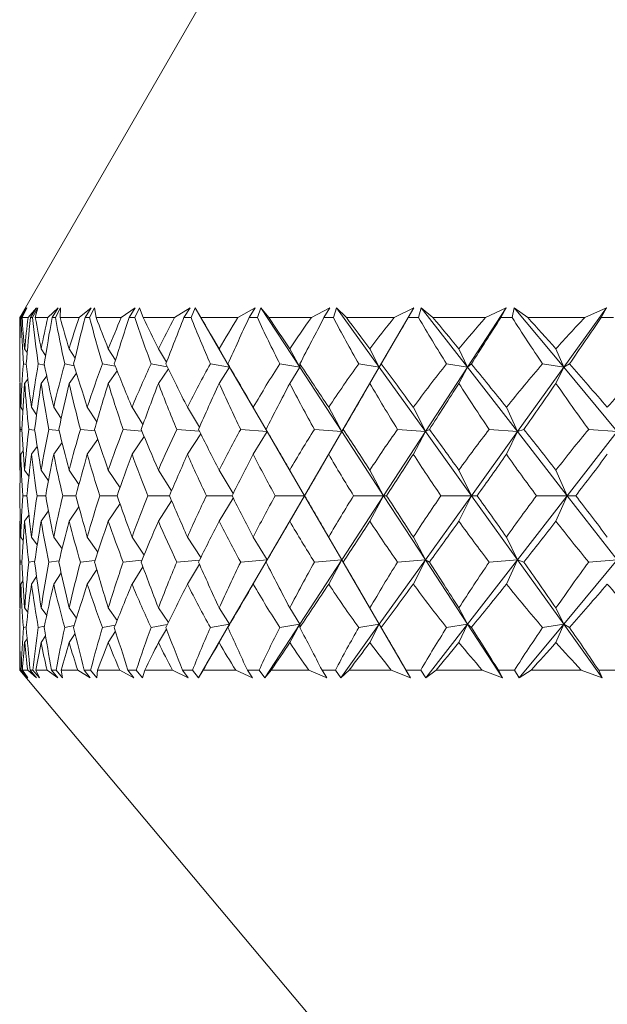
# Model space of a CAD drawing. Header units: inches. Extents: x -4.1 to 22.6, y -10.2 to 17.8.
# Tile 98 of 142: x 19.166 to 19.491, y -2.6 to -2.055. Entities that reach past the tile are written whole.
import ezdxf

# ---------------------------------------------------------------- set-up
doc = ezdxf.new("R2010")
doc.units = ezdxf.units.IN
doc.header["$MEASUREMENT"] = 0

msp = doc.modelspace()

# ---------------------------------------------------------------- linework, layer by layer
at = {"color": 7, "linetype": 'Continuous', "lineweight": 15}
for p, q in [((19.27413, -2.03317), (19.16616, -2.22017)), ((19.16629, -2.22017), (19.1698, -2.21466)), ((19.16658, -2.22017), (19.1698, -2.21466)), ((19.1669, -2.22017), (19.17003, -2.21466)), ((19.16747, -2.22017), (19.17003, -2.21466)), ((19.17081, -2.22017), (19.17543, -2.21466)), ((19.17212, -2.22017), (19.17543, -2.21466)), ((19.17319, -2.22017), (19.17618, -2.21466)), ((19.17478, -2.22017), (19.17618, -2.21466)), ((19.18172, -2.22017), (19.18742, -2.21466)), ((19.18405, -2.22017), (19.18742, -2.21466)), ((19.18587, -2.22017), (19.1887, -2.21466)), ((19.18847, -2.22017), (19.1887, -2.21466)), ((19.19895, -2.22017), (19.20568, -2.21466)), ((19.20227, -2.22017), (19.20568, -2.21466)), ((19.20483, -2.22017), (19.20747, -2.21466)), ((19.20842, -2.22017), (19.20747, -2.21466)), ((19.22236, -2.22017), (19.23007, -2.21466)), ((19.22665, -2.22017), (19.23007, -2.21466)), ((19.22992, -2.22017), (19.23236, -2.21466)), ((19.23446, -2.22017), (19.23236, -2.21466)), ((19.25176, -2.22017), (19.26038, -2.21466)), ((19.25698, -2.22017), (19.26038, -2.21466)), ((19.26093, -2.22017), (19.26315, -2.21466)), ((19.2664, -2.22017), (19.26315, -2.21466)), ((19.2823, -2.24758), (19.26315, -2.21466)), ((19.28691, -2.22017), (19.29637, -2.21466)), ((19.29302, -2.22017), (19.29637, -2.21466)), ((19.29763, -2.22017), (19.2996, -2.21466)), ((19.30398, -2.22017), (19.2996, -2.21466)), ((19.32108, -2.24758), (19.2996, -2.21466)), ((19.32753, -2.22017), (19.33776, -2.21466)), ((19.33448, -2.22017), (19.33776, -2.21466)), ((19.3397, -2.22017), (19.34142, -2.21466)), ((19.34688, -2.22017), (19.34142, -2.21466)), ((19.36505, -2.24758), (19.34142, -2.21466)), ((19.36505, -2.24758), (19.3842, -2.21466)), ((19.37329, -2.22017), (19.3842, -2.21466)), ((19.38103, -2.22017), (19.3842, -2.21466)), ((19.38682, -2.22017), (19.38827, -2.21466)), ((19.39477, -2.22017), (19.38827, -2.21466)), ((19.41386, -2.24758), (19.38827, -2.21466)), ((19.41386, -2.24758), (19.43534, -2.21466)), ((19.42382, -2.22017), (19.43534, -2.21466)), ((19.43229, -2.22017), (19.43534, -2.21466)), ((19.43861, -2.22017), (19.43978, -2.21466)), ((19.44726, -2.22017), (19.43978, -2.21466)), ((19.46711, -2.24758), (19.43978, -2.21466)), ((19.46711, -2.24758), (19.49074, -2.21466)), ((19.47872, -2.22017), (19.49074, -2.21466)), ((19.48784, -2.22017), (19.49074, -2.21466)), ((19.16616, -2.22017), (19.16616, -2.23235)), ((19.16629, -2.22017), (19.16616, -2.22017)), ((19.1669, -2.22017), (19.16658, -2.22017)), ((19.17081, -2.22017), (19.16747, -2.22017)), ((19.17319, -2.22017), (19.17212, -2.22017)), ((19.18172, -2.22017), (19.17478, -2.22017)), ((19.18587, -2.22017), (19.18405, -2.22017)), ((19.19895, -2.22017), (19.18847, -2.22017)), ((19.20483, -2.22017), (19.20227, -2.22017)), ((19.22236, -2.22017), (19.20842, -2.22017)), ((19.22992, -2.22017), (19.22665, -2.22017)), ((19.25176, -2.22017), (19.23446, -2.22017)), ((19.26093, -2.22017), (19.25698, -2.22017)), ((19.28691, -2.22017), (19.2664, -2.22017)), ((19.29763, -2.22017), (19.29302, -2.22017)), ((19.32753, -2.22017), (19.30398, -2.22017)), ((19.3397, -2.22017), (19.33448, -2.22017)), ((19.37329, -2.22017), (19.34688, -2.22017)), ((19.38682, -2.22017), (19.38103, -2.22017)), ((19.42382, -2.22017), (19.39477, -2.22017)), ((19.43861, -2.22017), (19.43229, -2.22017)), ((19.47872, -2.22017), (19.44726, -2.22017)), ((19.49464, -2.22017), (19.48784, -2.22017)), ((19.16624, -2.23746), (19.16619, -2.23738)), ((19.17027, -2.23946), (19.16888, -2.23738)), ((19.18045, -2.2411), (19.178, -2.23738)), ((19.19677, -2.24251), (19.19346, -2.23738)), ((19.21913, -2.24373), (19.21515, -2.23738)), ((19.24737, -2.24482), (19.24288, -2.23738)), ((19.2823, -2.24758), (19.27644, -2.23738)), ((19.32108, -2.24758), (19.31554, -2.23738)), ((19.36505, -2.24758), (19.35989, -2.23738)), ((19.41386, -2.24758), (19.40912, -2.23738)), ((19.46711, -2.24758), (19.46283, -2.23738)), ((19.16977, -2.24615), (19.16815, -2.24576)), ((19.17985, -2.24651), (19.17642, -2.24576)), ((19.19632, -2.24683), (19.19105, -2.24576)), ((19.21903, -2.2471), (19.21191, -2.24576)), ((19.22006, -2.24966), (19.21515, -2.25655)), ((19.2478, -2.24736), (19.23885, -2.24576)), ((19.24838, -2.24853), (19.24288, -2.25655)), ((19.2823, -2.24758), (19.27165, -2.24576)), ((19.2823, -2.24758), (19.27644, -2.25655)), ((19.2823, -2.24758), (19.28132, -2.24576)), ((19.30303, -2.2832), (19.2823, -2.24758)), ((19.32108, -2.24758), (19.31004, -2.24576)), ((19.32108, -2.24758), (19.31554, -2.25655)), ((19.32108, -2.24758), (19.32115, -2.24576)), ((19.34432, -2.2832), (19.32108, -2.24758)), ((19.34432, -2.2832), (19.36505, -2.24758)), ((19.36505, -2.24758), (19.35371, -2.24576)), ((19.36505, -2.24758), (19.35989, -2.25655)), ((19.36505, -2.24758), (19.36616, -2.24576)), ((19.39062, -2.2832), (19.36505, -2.24758)), ((19.39062, -2.2832), (19.41386, -2.24758)), ((19.41386, -2.24758), (19.40231, -2.24576)), ((19.41386, -2.24758), (19.40912, -2.25655)), ((19.41386, -2.24758), (19.41601, -2.24576)), ((19.44155, -2.2832), (19.41386, -2.24758)), ((19.44155, -2.2832), (19.46711, -2.24758)), ((19.46711, -2.24758), (19.45545, -2.24576)), ((19.46711, -2.24758), (19.46283, -2.25655)), ((19.46711, -2.24758), (19.47029, -2.24576)), ((19.4967, -2.2832), (19.46711, -2.24758)), ((19.17067, -2.25419), (19.16888, -2.25655)), ((19.18109, -2.25242), (19.178, -2.25655)), ((19.19758, -2.25093), (19.19346, -2.25655)), ((19.16632, -2.25638), (19.16619, -2.25655)), ((19.16616, -2.26307), (19.16616, -2.29874)), ((19.16789, -2.27148), (19.16673, -2.26978)), ((19.17547, -2.27393), (19.17264, -2.26978)), ((19.18911, -2.27599), (19.18495, -2.26978)), ((19.20876, -2.27777), (19.20354, -2.26978)), ((19.23432, -2.27934), (19.22827, -2.26978)), ((19.2656, -2.28075), (19.25895, -2.26978)), ((19.30303, -2.2832), (19.29531, -2.26978)), ((19.34432, -2.2832), (19.33708, -2.26978)), ((19.39062, -2.2832), (19.38392, -2.26978)), ((19.44155, -2.2832), (19.43544, -2.26978)), ((19.16732, -2.2821), (19.16635, -2.28197)), ((19.17444, -2.28236), (19.17111, -2.28197)), ((19.18796, -2.28257), (19.18228, -2.28197)), ((19.20779, -2.28276), (19.19975, -2.28197)), ((19.23374, -2.28292), (19.2234, -2.28197)), ((19.2656, -2.28307), (19.25302, -2.28197)), ((19.30303, -2.2832), (19.28839, -2.28197)), ((19.30303, -2.2832), (19.30241, -2.28197)), ((19.34432, -2.2832), (19.32922, -2.28197)), ((19.34432, -2.2832), (19.34512, -2.28197)), ((19.39062, -2.2832), (19.37517, -2.28197)), ((19.39062, -2.2832), (19.39282, -2.28197)), ((19.44155, -2.2832), (19.42588, -2.28197)), ((19.44155, -2.2832), (19.44514, -2.28197)), ((19.4967, -2.2832), (19.48094, -2.28197)), ((19.20935, -2.28745), (19.20354, -2.29579)), ((19.23497, -2.28586), (19.22827, -2.29579)), ((19.26629, -2.28443), (19.25895, -2.29579)), ((19.30303, -2.2832), (19.29531, -2.29579)), ((19.32368, -2.31868), (19.30303, -2.2832)), ((19.32368, -2.31868), (19.34432, -2.2832)), ((19.34432, -2.2832), (19.33708, -2.29579)), ((19.36747, -2.31868), (19.34432, -2.2832)), ((19.36747, -2.31868), (19.39062, -2.2832)), ((19.39062, -2.2832), (19.38392, -2.29579)), ((19.41608, -2.31868), (19.39062, -2.2832)), ((19.41608, -2.31868), (19.44155, -2.2832)), ((19.44155, -2.2832), (19.43544, -2.29579)), ((19.46912, -2.31868), (19.44155, -2.2832)), ((19.46912, -2.31868), (19.4967, -2.2832)), ((19.17583, -2.29139), (19.17264, -2.29579)), ((19.1896, -2.28927), (19.18495, -2.29579)), ((19.16807, -2.29395), (19.16673, -2.29579)), ((19.16645, -2.30491), (19.16619, -2.30454)), ((19.17126, -2.30791), (19.16888, -2.30454)), ((19.18207, -2.31038), (19.178, -2.30454)), ((19.19889, -2.31247), (19.19346, -2.30454)), ((19.22163, -2.31429), (19.21515, -2.30454)), ((19.25016, -2.31592), (19.24288, -2.30454)), ((19.28427, -2.31739), (19.27644, -2.30454)), ((19.32368, -2.31868), (19.31554, -2.30454)), ((19.36747, -2.31868), (19.35989, -2.30454)), ((19.41608, -2.31868), (19.40912, -2.30454)), ((19.46912, -2.31868), (19.46283, -2.30454)), ((19.17016, -2.31868), (19.16785, -2.31868)), ((19.18052, -2.31868), (19.17573, -2.31868)), ((19.1972, -2.31868), (19.18996, -2.31868)), ((19.22008, -2.31868), (19.21045, -2.31868)), ((19.24896, -2.31868), (19.23702, -2.31868)), ((19.28362, -2.31868), (19.26946, -2.31868)), ((19.28427, -2.31996), (19.27644, -2.33282)), ((19.30303, -2.35416), (19.32368, -2.31868)), ((19.32368, -2.31868), (19.30751, -2.31868)), ((19.32368, -2.31868), (19.31554, -2.33282)), ((19.32368, -2.31868), (19.32377, -2.31868)), ((19.34432, -2.35416), (19.32368, -2.31868)), ((19.34432, -2.35416), (19.36747, -2.31868)), ((19.36747, -2.31868), (19.35087, -2.31868)), ((19.36747, -2.31868), (19.35989, -2.33282)), ((19.36747, -2.31868), (19.3691, -2.31868)), ((19.39062, -2.35416), (19.36747, -2.31868)), ((19.39062, -2.35416), (19.41608, -2.31868)), ((19.41608, -2.31868), (19.39918, -2.31868)), ((19.41608, -2.31868), (19.40912, -2.33282)), ((19.41608, -2.31868), (19.41923, -2.31868)), ((19.44155, -2.35416), (19.41608, -2.31868)), ((19.44155, -2.35416), (19.46912, -2.31868)), ((19.46912, -2.31868), (19.45205, -2.31868)), ((19.46912, -2.31868), (19.46283, -2.33282)), ((19.46912, -2.31868), (19.47377, -2.31868)), ((19.4967, -2.35416), (19.46912, -2.31868)), ((19.19889, -2.32488), (19.19346, -2.33282)), ((19.22163, -2.32306), (19.21515, -2.33282)), ((19.25016, -2.32144), (19.24288, -2.33282)), ((19.17126, -2.32944), (19.16888, -2.33282)), ((19.18207, -2.32698), (19.178, -2.33282)), ((19.16645, -2.33244), (19.16619, -2.33282)), ((19.16616, -2.33862), (19.16616, -2.37429)), ((19.16807, -2.34341), (19.16673, -2.34157)), ((19.17583, -2.34596), (19.17264, -2.34157)), ((19.1896, -2.34809), (19.18495, -2.34157)), ((19.20935, -2.3499), (19.20354, -2.34157)), ((19.23497, -2.3515), (19.22827, -2.34157)), ((19.26629, -2.35293), (19.25895, -2.34157)), ((19.30303, -2.35416), (19.29531, -2.34157)), ((19.34432, -2.35416), (19.33708, -2.34157)), ((19.39062, -2.35416), (19.38392, -2.34157)), ((19.44155, -2.35416), (19.43544, -2.34157)), ((19.16732, -2.35526), (19.16635, -2.35538)), ((19.17444, -2.355), (19.17111, -2.35538)), ((19.18796, -2.35478), (19.18228, -2.35538)), ((19.20779, -2.3546), (19.19975, -2.35538)), ((19.23374, -2.35443), (19.2234, -2.35538)), ((19.23432, -2.35802), (19.22827, -2.36757)), ((19.2656, -2.35429), (19.25302, -2.35538)), ((19.2656, -2.35661), (19.25895, -2.36757)), ((19.2823, -2.38978), (19.30303, -2.35416)), ((19.30303, -2.35416), (19.28839, -2.35538)), ((19.30303, -2.35416), (19.29531, -2.36757)), ((19.30303, -2.35416), (19.30241, -2.35538)), ((19.32108, -2.38978), (19.34432, -2.35416)), ((19.34432, -2.35416), (19.32922, -2.35538)), ((19.34432, -2.35416), (19.33708, -2.36757)), ((19.34432, -2.35416), (19.34512, -2.35538)), ((19.36505, -2.38978), (19.34432, -2.35416)), ((19.36505, -2.38978), (19.39062, -2.35416)), ((19.39062, -2.35416), (19.37517, -2.35538)), ((19.39062, -2.35416), (19.38392, -2.36757)), ((19.39062, -2.35416), (19.39282, -2.35538)), ((19.41386, -2.38978), (19.39062, -2.35416)), ((19.41386, -2.38978), (19.44155, -2.35416)), ((19.44155, -2.35416), (19.42588, -2.35538)), ((19.44155, -2.35416), (19.43544, -2.36757)), ((19.44155, -2.35416), (19.44514, -2.35538)), ((19.46711, -2.38978), (19.44155, -2.35416)), ((19.46711, -2.38978), (19.4967, -2.35416)), ((19.4967, -2.35416), (19.48094, -2.35538)), ((19.17547, -2.36342), (19.17264, -2.36757)), ((19.18911, -2.36136), (19.18495, -2.36757)), ((19.20876, -2.35959), (19.20354, -2.36757)), ((19.16789, -2.36588), (19.16673, -2.36757)), ((19.16632, -2.38097), (19.16619, -2.3808)), ((19.17067, -2.38317), (19.16888, -2.3808)), ((19.18109, -2.38494), (19.178, -2.3808)), ((19.19758, -2.38642), (19.19346, -2.3808)), ((19.22006, -2.3877), (19.21515, -2.3808)), ((19.24838, -2.38882), (19.24288, -2.3808)), ((19.2823, -2.38978), (19.27644, -2.3808)), ((19.32108, -2.38978), (19.31554, -2.3808)), ((19.36505, -2.38978), (19.35989, -2.3808)), ((19.41386, -2.38978), (19.40912, -2.3808)), ((19.46711, -2.38978), (19.46283, -2.3808)), ((19.16977, -2.3912), (19.16815, -2.39159)), ((19.17985, -2.39084), (19.17642, -2.39159)), ((19.19632, -2.39053), (19.19105, -2.39159)), ((19.21903, -2.39025), (19.21191, -2.39159)), ((19.2478, -2.39), (19.23885, -2.39159)), ((19.26504, -2.41946), (19.2823, -2.38978)), ((19.2823, -2.38978), (19.27165, -2.39159)), ((19.2823, -2.38978), (19.27644, -2.39998)), ((19.2823, -2.38978), (19.28132, -2.39159)), ((19.30172, -2.41946), (19.32108, -2.38978)), ((19.32108, -2.38978), (19.31004, -2.39159)), ((19.32108, -2.38978), (19.31554, -2.39998)), ((19.32108, -2.38978), (19.32115, -2.39159)), ((19.34375, -2.41946), (19.36505, -2.38978)), ((19.36505, -2.38978), (19.35371, -2.39159)), ((19.36505, -2.38978), (19.35989, -2.39998)), ((19.36505, -2.38978), (19.36616, -2.39159)), ((19.38232, -2.41946), (19.36505, -2.38978)), ((19.39079, -2.41946), (19.41386, -2.38978)), ((19.41386, -2.38978), (19.40231, -2.39159)), ((19.41386, -2.38978), (19.40912, -2.39998)), ((19.41386, -2.38978), (19.41601, -2.39159)), ((19.43322, -2.41946), (19.41386, -2.38978)), ((19.44247, -2.41946), (19.46711, -2.38978)), ((19.46711, -2.38978), (19.45545, -2.39159)), ((19.46711, -2.38978), (19.46283, -2.39998)), ((19.46711, -2.38978), (19.47029, -2.39159)), ((19.48842, -2.41946), (19.46711, -2.38978)), ((19.18045, -2.39625), (19.178, -2.39998)), ((19.19677, -2.39485), (19.19346, -2.39998)), ((19.21913, -2.39363), (19.21515, -2.39998)), ((19.24737, -2.39253), (19.24288, -2.39998)), ((19.16624, -2.3999), (19.16619, -2.39998)), ((19.17027, -2.3979), (19.16888, -2.39998)), ((19.16616, -2.40501), (19.16616, -2.41517)), ((19.16616, -2.41517), (19.55551, -2.87917)), ((19.16625, -2.41517), (19.16616, -2.41517)), ((19.16625, -2.41517), (19.17012, -2.41946)), ((19.16653, -2.41517), (19.17012, -2.41946)), ((19.16698, -2.41517), (19.16653, -2.41517)), ((19.16698, -2.41517), (19.17058, -2.41946)), ((19.16761, -2.41517), (19.17058, -2.41946)), ((19.17055, -2.41517), (19.16761, -2.41517)), ((19.17055, -2.41517), (19.17545, -2.41946)), ((19.17191, -2.41517), (19.17545, -2.41946)), ((19.17342, -2.41517), (19.17191, -2.41517)), ((19.17342, -2.41517), (19.17702, -2.41946)), ((19.17514, -2.41517), (19.17702, -2.41946)), ((19.18125, -2.41517), (19.17514, -2.41517)), ((19.18125, -2.41517), (19.18715, -2.41946)), ((19.18369, -2.41517), (19.18715, -2.41946)), ((19.18625, -2.41517), (19.18369, -2.41517)), ((19.18625, -2.41517), (19.18981, -2.41946)), ((19.18904, -2.41517), (19.18981, -2.41946)), ((19.19827, -2.41517), (19.18904, -2.41517)), ((19.19827, -2.41517), (19.20513, -2.41946)), ((19.20176, -2.41517), (19.20513, -2.41946)), ((19.20536, -2.41517), (19.20176, -2.41517)), ((19.20536, -2.41517), (19.20886, -2.41946)), ((19.2092, -2.41517), (19.20886, -2.41946)), ((19.22148, -2.41517), (19.2092, -2.41517)), ((19.22148, -2.41517), (19.22923, -2.41946)), ((19.226, -2.41517), (19.22923, -2.41946)), ((19.23059, -2.41517), (19.226, -2.41517)), ((19.23059, -2.41517), (19.234, -2.41946)), ((19.23545, -2.41517), (19.234, -2.41946)), ((19.25068, -2.41517), (19.23545, -2.41517)), ((19.25068, -2.41517), (19.25926, -2.41946)), ((19.25619, -2.41517), (19.25926, -2.41946)), ((19.26175, -2.41517), (19.25619, -2.41517)), ((19.26175, -2.41517), (19.26504, -2.41946)), ((19.26758, -2.41517), (19.26504, -2.41946)), ((19.28564, -2.41517), (19.26758, -2.41517)), ((19.28564, -2.41517), (19.29499, -2.41946)), ((19.29209, -2.41517), (19.29499, -2.41946)), ((19.29857, -2.41517), (19.29209, -2.41517)), ((19.29857, -2.41517), (19.30172, -2.41946)), ((19.30534, -2.41517), (19.30172, -2.41946)), ((19.32608, -2.41517), (19.30534, -2.41517)), ((19.32608, -2.41517), (19.33612, -2.41946)), ((19.33343, -2.41517), (19.33612, -2.41946)), ((19.34077, -2.41517), (19.33343, -2.41517)), ((19.34077, -2.41517), (19.34375, -2.41946)), ((19.34841, -2.41517), (19.34375, -2.41946)), ((19.37167, -2.41517), (19.34841, -2.41517)), ((19.37167, -2.41517), (19.38232, -2.41946)), ((19.37986, -2.41517), (19.38232, -2.41946)), ((19.38801, -2.41517), (19.37986, -2.41517)), ((19.38801, -2.41517), (19.39079, -2.41946)), ((19.39647, -2.41517), (19.39079, -2.41946)), ((19.42205, -2.41517), (19.39647, -2.41517)), ((19.42205, -2.41517), (19.43322, -2.41946)), ((19.43101, -2.41517), (19.43322, -2.41946)), ((19.4399, -2.41517), (19.43101, -2.41517)), ((19.4399, -2.41517), (19.44247, -2.41946)), ((19.4491, -2.41517), (19.44247, -2.41946)), ((19.47681, -2.41517), (19.4491, -2.41517)), ((19.47681, -2.41517), (19.48842, -2.41946)), ((19.48647, -2.41517), (19.48842, -2.41946)), ((19.49603, -2.41517), (19.48647, -2.41517))]:
    msp.add_line(p, q, dxfattribs=at)
for centre, major_axis, ratio, start_param, end_param in [((19.96616, -3.43591), (-0.73742, 1.37563), 0.225477, 0.380131, 0.405433), ((19.96616, -1.20145), (0.67775, 1.36958), 0.310343, 2.54914, 2.576805), ((19.96616, -1.20145), (0.64801, 1.3677), 0.343002, 2.557862, 2.585527), ((19.96616, -3.43591), (-0.7547, 1.378), 0.192594, 0.395327, 0.420629), ((19.96616, -3.43591), (-0.71267, 1.37273), 0.264763, 0.363818, 0.38912), ((19.96616, -1.20145), (0.70821, 1.37227), 0.271135, 2.535782, 2.563447), ((19.96616, -1.20145), (0.6069, 1.36616), 0.38152, 2.564647, 2.592312), ((19.96616, -3.43591), (-0.77145, 1.38058), 0.153422, 0.414896, 0.440198), ((19.96616, -3.43591), (-0.68305, 1.36999), 0.303994, 0.349998, 0.375301), ((19.96616, -1.20145), (0.73372, 1.37516), 0.23185, 2.519835, 2.5475), ((19.96616, -1.20145), (0.55887, 1.3657), 0.419139, 2.566623, 2.594288), ((19.96616, -3.43591), (-0.78422, 1.38274), 0.114352, 0.435654, 0.460956), ((19.96616, -3.43591), (-0.64801, 1.3677), 0.343002, 0.339311, 0.364614), ((19.96616, -1.20145), (0.7547, 1.378), 0.192594, 2.501846, 2.529511), ((19.96616, -1.20145), (0.50291, 1.36659), 0.455265, 2.562751, 2.590416), ((19.96616, -3.43591), (-0.79317, 1.38435), 0.075374, 0.457259, 0.482561), ((19.96616, -3.43591), (-0.6069, 1.36616), 0.38152, 0.332526, 0.357828), ((19.96616, -1.20145), (0.77145, 1.38058), 0.153422, 2.482277, 2.509942), ((19.96616, -1.20145), (0.43789, 1.36899), 0.489057, 2.55193, 2.579595), ((19.96616, -3.43591), (-0.7984, 1.38533), 0.036466, 0.479404, 0.504707), ((19.96616, -3.43591), (-0.55887, 1.3657), 0.419139, 0.33055, 0.355852), ((19.96616, -1.20145), (0.78422, 1.38274), 0.114352, 2.461519, 2.489184), ((19.96616, -1.20145), (0.3628, 1.37277), 0.519391, 2.533171, 2.560836), ((19.96616, -3.43591), (-0.79999, 1.38564), 0.002407, 5.756076, 5.781378), ((19.96616, -3.43591), (-0.50291, 1.36659), 0.455265, 0.334422, 0.359724), ((19.96616, -1.20145), (0.79317, 1.38435), 0.075374, 2.439914, 2.467579), ((19.96616, -1.20145), (0.27709, 1.37739), 0.544856, 2.505929, 2.533594), ((19.96616, -3.43591), (-0.79795, 1.38525), 0.041282, 5.73369, 5.758993), ((19.96616, -3.43591), (-0.43789, 1.36899), 0.489057, 0.345243, 0.370545), ((19.96616, -1.20145), (0.7984, 1.38533), 0.036466, 2.417769, 2.445434), ((19.96616, -1.20145), (0.18129, 1.38186), 0.563867, 2.470597, 2.498262), ((19.96616, -3.43591), (-0.79226, 1.38418), 0.080197, 5.711596, 5.736898), ((19.96616, -3.43591), (-0.3628, 1.37277), 0.519391, 0.364002, 0.389304), ((19.96616, -1.20145), (0.79999, 1.38564), 0.002407, 3.860154, 3.887819), ((19.96616, -1.20145), (0.07766, 1.38492), 0.574922, 2.428983, 2.456648), ((19.96616, -3.43591), (-0.78285, 1.3825), 0.119185, 5.690078, 5.715381), ((19.96616, -3.43591), (-0.27709, 1.37739), 0.544856, 0.391244, 0.416546), ((19.96616, -1.20145), (0.79795, 1.38525), 0.041282, 3.88254, 3.910205), ((19.96616, -1.20145), (-0.02969, 1.38553), 0.576997, 2.384391, 2.412056), ((19.96616, -3.43591), (-0.7696, 1.38028), 0.158268, 5.669448, 5.694751), ((19.96616, -3.43591), (-0.18129, 1.38186), 0.563867, 0.426576, 0.451879), ((19.96616, -1.20145), (0.79226, 1.38418), 0.080197, 3.904634, 3.932299), ((19.96616, -3.43591), (-0.73372, 1.37516), 0.23185, 0.414573, 0.447521), ((19.96616, -3.43591), (-0.71267, 1.37273), 0.264763, 0.401053, 0.434), ((19.96616, -3.43591), (-0.7547, 1.378), 0.192594, 0.432562, 0.465509), ((19.96616, -3.43591), (-0.68305, 1.36999), 0.303994, 0.387233, 0.42018), ((19.96616, -3.43591), (-0.77145, 1.38058), 0.153422, 0.452131, 0.485078), ((19.96616, -3.43591), (-0.64801, 1.3677), 0.343002, 0.376546, 0.409494), ((19.96616, -3.43591), (-0.78422, 1.38274), 0.114352, 0.472889, 0.505836), ((19.96616, -3.43591), (-0.6069, 1.36616), 0.38152, 0.369761, 0.402708), ((19.96616, -3.43591), (-0.79317, 1.38435), 0.075374, 0.494494, 0.527441), ((19.96616, -3.43591), (-0.55887, 1.3657), 0.419139, 0.367785, 0.400732), ((19.96616, -3.43591), (-0.7984, 1.38533), 0.036466, 0.516639, 0.549587), ((19.96616, -3.43591), (-0.50291, 1.36659), 0.455265, 0.371657, 0.404604), ((19.96616, -3.43591), (-0.79999, 1.38564), 0.002407, 5.711196, 5.744143), ((19.96616, -3.43591), (-0.43789, 1.36899), 0.489057, 0.382478, 0.415425), ((19.96616, -3.43591), (-0.79795, 1.38525), 0.041282, 5.68881, 5.721758), ((19.96616, -3.43591), (-0.3628, 1.37277), 0.519391, 0.401237, 0.434184), ((19.96616, -3.43591), (-0.79226, 1.38418), 0.080197, 5.666716, 5.699663), ((19.96616, -3.43591), (-0.27709, 1.37739), 0.544856, 0.428479, 0.461426), ((19.96616, -3.43591), (-0.78285, 1.3825), 0.119185, 5.645198, 5.678146), ((19.96616, -3.43591), (-0.18129, 1.38186), 0.563867, 0.463811, 0.496759), ((19.96616, -3.43591), (-0.7696, 1.38028), 0.158268, 5.624568, 5.657516), ((19.96616, -3.43591), (-0.07766, 1.38492), 0.574922, 0.505425, 0.538372), ((19.96616, -1.20145), (0.68305, 1.36999), 0.303994, 2.586773, 2.615565), ((19.96616, -1.20145), (0.70821, 1.37227), 0.271135, 2.57538, 2.604172), ((19.96616, -1.20145), (0.64801, 1.3677), 0.343002, 2.597459, 2.626251), ((19.96616, -1.20145), (0.73372, 1.37516), 0.23185, 2.559432, 2.588224), ((19.96616, -1.20145), (0.6069, 1.36616), 0.38152, 2.604245, 2.633037), ((19.96616, -1.20145), (0.7547, 1.378), 0.192594, 2.541444, 2.570236), ((19.96616, -1.20145), (0.55887, 1.3657), 0.419139, 2.606221, 2.635013), ((19.96616, -1.20145), (0.77145, 1.38058), 0.153422, 2.521875, 2.550667), ((19.96616, -1.20145), (0.50291, 1.36659), 0.455265, 2.602349, 2.631141), ((19.96616, -1.20145), (0.78422, 1.38274), 0.114352, 2.501117, 2.529909), ((19.96616, -1.20145), (0.43789, 1.36899), 0.489057, 2.591528, 2.62032), ((19.96616, -1.20145), (0.79317, 1.38435), 0.075374, 2.479512, 2.508304), ((19.96616, -1.20145), (0.3628, 1.37277), 0.519391, 2.572769, 2.601561), ((19.96616, -1.20145), (0.7984, 1.38533), 0.036466, 2.457366, 2.486158), ((19.96616, -1.20145), (0.27709, 1.37739), 0.544856, 2.545527, 2.574319), ((19.96616, -1.20145), (0.79999, 1.38564), 0.002407, 3.81943, 3.848222), ((19.96616, -1.20145), (0.18129, 1.38186), 0.563867, 2.510194, 2.538986), ((19.96616, -1.20145), (0.79795, 1.38525), 0.041282, 3.841815, 3.870607), ((19.96616, -1.20145), (0.07766, 1.38492), 0.574922, 2.468581, 2.497373), ((19.96616, -1.20145), (0.79226, 1.38418), 0.080197, 3.86391, 3.892702), ((19.96616, -1.20145), (-0.02969, 1.38553), 0.576997, 2.423988, 2.45278), ((19.96616, -3.43591), (-0.71267, 1.37273), 0.264763, 0.450088, 0.47888), ((19.96616, -3.43591), (-0.73372, 1.37516), 0.23185, 0.463609, 0.492401), ((19.96616, -3.43591), (-0.68305, 1.36999), 0.303994, 0.436268, 0.46506), ((19.96616, -3.43591), (-0.7547, 1.378), 0.192594, 0.481597, 0.510389), ((19.96616, -3.43591), (-0.64801, 1.3677), 0.343002, 0.425582, 0.454374), ((19.96616, -3.43591), (-0.77145, 1.38058), 0.153422, 0.501166, 0.529958), ((19.96616, -3.43591), (-0.6069, 1.36616), 0.38152, 0.418796, 0.447588), ((19.96616, -3.43591), (-0.78422, 1.38274), 0.114352, 0.521924, 0.550716), ((19.96616, -3.43591), (-0.55887, 1.3657), 0.419139, 0.41682, 0.445612), ((19.96616, -3.43591), (-0.79317, 1.38435), 0.075374, 0.543529, 0.572321), ((19.96616, -3.43591), (-0.50291, 1.36659), 0.455265, 0.420692, 0.449484), ((19.96616, -3.43591), (-0.7984, 1.38533), 0.036466, 0.565675, 0.594467), ((19.96616, -3.43591), (-0.43789, 1.36899), 0.489057, 0.431513, 0.460305), ((19.96616, -3.43591), (-0.79999, 1.38564), 0.002407, 5.666316, 5.695108), ((19.96616, -3.43591), (-0.3628, 1.37277), 0.519391, 0.450272, 0.479064), ((19.96616, -3.43591), (-0.79795, 1.38525), 0.041282, 5.64393, 5.672723), ((19.96616, -3.43591), (-0.27709, 1.37739), 0.544856, 0.477514, 0.506306), ((19.96616, -3.43591), (-0.79226, 1.38418), 0.080197, 5.621836, 5.650628), ((19.96616, -3.43591), (-0.18129, 1.38186), 0.563867, 0.512846, 0.541639), ((19.96616, -3.43591), (-0.78285, 1.3825), 0.119185, 5.600319, 5.629111), ((19.96616, -3.43591), (-0.07766, 1.38492), 0.574922, 0.55446, 0.583252), ((19.96616, -1.20145), (0.70821, 1.37227), 0.271135, 2.62026, 2.647676), ((19.96616, -1.20145), (0.68305, 1.36999), 0.303994, 2.631652, 2.659069), ((19.96616, -1.20145), (0.73372, 1.37516), 0.23185, 2.604312, 2.631729), ((19.96616, -1.20145), (0.64801, 1.3677), 0.343002, 2.642339, 2.669756), ((19.96616, -1.20145), (0.7547, 1.378), 0.192594, 2.586324, 2.613741), ((19.96616, -1.20145), (0.6069, 1.36616), 0.38152, 2.649125, 2.676542), ((19.96616, -1.20145), (0.77145, 1.38058), 0.153422, 2.566755, 2.594172), ((19.96616, -1.20145), (0.55887, 1.3657), 0.419139, 2.651101, 2.678518), ((19.96616, -1.20145), (0.78422, 1.38274), 0.114352, 2.545997, 2.573414), ((19.96616, -1.20145), (0.50291, 1.36659), 0.455265, 2.647229, 2.674646), ((19.96616, -1.20145), (0.79317, 1.38435), 0.075374, 2.524392, 2.551809), ((19.96616, -1.20145), (0.43789, 1.36899), 0.489057, 2.636408, 2.663825), ((19.96616, -1.20145), (0.7984, 1.38533), 0.036466, 2.502246, 2.529663), ((19.96616, -1.20145), (0.3628, 1.37277), 0.519391, 2.617649, 2.645065), ((19.96616, -1.20145), (0.79999, 1.38564), 0.002407, 3.775925, 3.803342), ((19.96616, -1.20145), (0.27709, 1.37739), 0.544856, 2.590407, 2.617823), ((19.96616, -1.20145), (0.79795, 1.38525), 0.041282, 3.798311, 3.825728), ((19.96616, -1.20145), (0.18129, 1.38186), 0.563867, 2.555074, 2.582491), ((19.96616, -1.20145), (0.79226, 1.38418), 0.080197, 3.820405, 3.847822), ((19.96616, -1.20145), (0.07766, 1.38492), 0.574922, 2.51346, 2.540877), ((19.96616, -1.20145), (0.78285, 1.3825), 0.119185, 3.841922, 3.869339), ((19.96616, -3.43591), (-0.70821, 1.37227), 0.271135, 0.493916, 0.521333), ((19.96616, -3.43591), (-0.68305, 1.36999), 0.303994, 0.482523, 0.50994), ((19.96616, -3.43591), (-0.73372, 1.37516), 0.23185, 0.509864, 0.537281), ((19.96616, -3.43591), (-0.64801, 1.3677), 0.343002, 0.471837, 0.499254), ((19.96616, -3.43591), (-0.7547, 1.378), 0.192594, 0.527852, 0.555269), ((19.96616, -3.43591), (-0.6069, 1.36616), 0.38152, 0.465051, 0.492468), ((19.96616, -3.43591), (-0.77145, 1.38058), 0.153422, 0.547421, 0.574838), ((19.96616, -3.43591), (-0.55887, 1.3657), 0.419139, 0.463075, 0.490492), ((19.96616, -3.43591), (-0.78422, 1.38274), 0.114352, 0.568179, 0.595596), ((19.96616, -3.43591), (-0.50291, 1.36659), 0.455265, 0.466947, 0.494364), ((19.96616, -3.43591), (-0.79317, 1.38435), 0.075374, 0.589784, 0.617201), ((19.96616, -3.43591), (-0.43789, 1.36899), 0.489057, 0.477768, 0.505185), ((19.96616, -3.43591), (-0.7984, 1.38533), 0.036466, 0.61193, 0.639347), ((19.96616, -3.43591), (-0.3628, 1.37277), 0.519391, 0.496527, 0.523944), ((19.96616, -3.43591), (-0.79999, 1.38564), 0.002407, 5.621436, 5.648853), ((19.96616, -3.43591), (-0.27709, 1.37739), 0.544856, 0.523769, 0.551186), ((19.96616, -3.43591), (-0.79795, 1.38525), 0.041282, 5.59905, 5.626467), ((19.96616, -3.43591), (-0.18129, 1.38186), 0.563867, 0.559102, 0.586519), ((19.96616, -3.43591), (-0.79226, 1.38418), 0.080197, 5.576956, 5.604373), ((19.96616, -3.43591), (-0.07766, 1.38492), 0.574922, 0.600715, 0.628132), ((19.96616, -3.43591), (-0.78285, 1.3825), 0.119185, 5.555439, 5.582856), ((19.96616, -1.20145), (0.71267, 1.37273), 0.264763, 2.662713, 2.691505), ((19.96616, -1.20145), (0.73372, 1.37516), 0.23185, 2.649192, 2.677984), ((19.96616, -1.20145), (0.68305, 1.36999), 0.303994, 2.676532, 2.705325), ((19.96616, -1.20145), (0.7547, 1.378), 0.192594, 2.631204, 2.659996), ((19.96616, -1.20145), (0.64801, 1.3677), 0.343002, 2.687219, 2.716011), ((19.96616, -1.20145), (0.77145, 1.38058), 0.153422, 2.611635, 2.640427), ((19.96616, -1.20145), (0.6069, 1.36616), 0.38152, 2.694005, 2.722797), ((19.96616, -1.20145), (0.78422, 1.38274), 0.114352, 2.590877, 2.619669), ((19.96616, -1.20145), (0.55887, 1.3657), 0.419139, 2.695981, 2.724773), ((19.96616, -1.20145), (0.79317, 1.38435), 0.075374, 2.569272, 2.598064), ((19.96616, -1.20145), (0.50291, 1.36659), 0.455265, 2.692109, 2.720901), ((19.96616, -1.20145), (0.7984, 1.38533), 0.036466, 2.547126, 2.575918), ((19.96616, -1.20145), (0.43789, 1.36899), 0.489057, 2.681288, 2.71008), ((19.96616, -1.20145), (0.79999, 1.38564), 0.002407, 3.72967, 3.758462), ((19.96616, -1.20145), (0.3628, 1.37277), 0.519391, 2.662528, 2.691321), ((19.96616, -1.20145), (0.79795, 1.38525), 0.041282, 3.752055, 3.780848), ((19.96616, -1.20145), (0.27709, 1.37739), 0.544856, 2.635286, 2.664079), ((19.96616, -1.20145), (0.79226, 1.38418), 0.080197, 3.77415, 3.802942), ((19.96616, -1.20145), (0.18129, 1.38186), 0.563867, 2.599954, 2.628746), ((19.96616, -1.20145), (0.78285, 1.3825), 0.119185, 3.795667, 3.824459), ((19.96616, -1.20145), (0.07766, 1.38492), 0.574922, 2.55834, 2.587132), ((19.96616, -3.43591), (-0.68305, 1.36999), 0.303994, 0.526028, 0.55482), ((19.96616, -3.43591), (-0.70821, 1.37227), 0.271135, 0.537421, 0.566213), ((19.96616, -3.43591), (-0.64801, 1.3677), 0.343002, 0.515341, 0.544133), ((19.96616, -3.43591), (-0.73372, 1.37516), 0.23185, 0.553368, 0.58216), ((19.96616, -3.43591), (-0.6069, 1.36616), 0.38152, 0.508556, 0.537348), ((19.96616, -3.43591), (-0.7547, 1.378), 0.192594, 0.571357, 0.600149), ((19.96616, -3.43591), (-0.55887, 1.3657), 0.419139, 0.50658, 0.535372), ((19.96616, -3.43591), (-0.77145, 1.38058), 0.153422, 0.590926, 0.619718), ((19.96616, -3.43591), (-0.50291, 1.36659), 0.455265, 0.510452, 0.539244), ((19.96616, -3.43591), (-0.78422, 1.38274), 0.114352, 0.611684, 0.640476), ((19.96616, -3.43591), (-0.43789, 1.36899), 0.489057, 0.521273, 0.550065), ((19.96616, -3.43591), (-0.79317, 1.38435), 0.075374, 0.633289, 0.662081), ((19.96616, -3.43591), (-0.3628, 1.37277), 0.519391, 0.540032, 0.568824), ((19.96616, -3.43591), (-0.7984, 1.38533), 0.036466, 0.655434, 0.684226), ((19.96616, -3.43591), (-0.27709, 1.37739), 0.544856, 0.567274, 0.596066), ((19.96616, -3.43591), (-0.79999, 1.38564), 0.002407, 5.576556, 5.605348), ((19.96616, -3.43591), (-0.18129, 1.38186), 0.563867, 0.602606, 0.631398), ((19.96616, -3.43591), (-0.79795, 1.38525), 0.041282, 5.554171, 5.582963), ((19.96616, -3.43591), (-0.07766, 1.38492), 0.574922, 0.64422, 0.673012), ((19.96616, -3.43591), (-0.79226, 1.38418), 0.080197, 5.532076, 5.560868), ((19.96616, -3.43591), (0.02969, 1.38553), 0.576997, 0.688812, 0.717605), ((19.96616, -1.20145), (0.73372, 1.37516), 0.23185, 2.694072, 2.727019), ((19.96616, -1.20145), (0.71267, 1.37273), 0.264763, 2.707593, 2.74054), ((19.96616, -1.20145), (0.7547, 1.378), 0.192594, 2.676084, 2.709031), ((19.96616, -1.20145), (0.68305, 1.36999), 0.303994, 2.721412, 2.75436), ((19.96616, -1.20145), (0.77145, 1.38058), 0.153422, 2.656514, 2.689462), ((19.96616, -1.20145), (0.64801, 1.3677), 0.343002, 2.732099, 2.765046), ((19.96616, -1.20145), (0.78422, 1.38274), 0.114352, 2.635757, 2.668704), ((19.96616, -1.20145), (0.6069, 1.36616), 0.38152, 2.738885, 2.771832), ((19.96616, -1.20145), (0.79317, 1.38435), 0.075374, 2.614152, 2.647099), ((19.96616, -1.20145), (0.55887, 1.3657), 0.419139, 2.740861, 2.773808), ((19.96616, -1.20145), (0.7984, 1.38533), 0.036466, 2.592006, 2.624953), ((19.96616, -1.20145), (0.50291, 1.36659), 0.455265, 2.736988, 2.769936), ((19.96616, -1.20145), (0.79999, 1.38564), 0.002407, 3.680635, 3.713582), ((19.96616, -1.20145), (0.43789, 1.36899), 0.489057, 2.726167, 2.759115), ((19.96616, -1.20145), (0.79795, 1.38525), 0.041282, 3.70302, 3.735968), ((19.96616, -1.20145), (0.3628, 1.37277), 0.519391, 2.707408, 2.740356), ((19.96616, -1.20145), (0.79226, 1.38418), 0.080197, 3.725115, 3.758062), ((19.96616, -1.20145), (0.27709, 1.37739), 0.544856, 2.680166, 2.713114), ((19.96616, -1.20145), (0.78285, 1.3825), 0.119185, 3.746632, 3.77958), ((19.96616, -1.20145), (0.18129, 1.38186), 0.563867, 2.644834, 2.677781), ((19.96616, -1.20145), (0.7696, 1.38028), 0.158268, 3.767262, 3.80021), ((19.96616, -1.20145), (0.07766, 1.38492), 0.574922, 2.60322, 2.636168), ((19.96616, -3.43591), (-0.67775, 1.36958), 0.310343, 0.564787, 0.590304), ((19.96616, -3.43591), (-0.64801, 1.3677), 0.343002, 0.556066, 0.581582), ((19.96616, -3.43591), (-0.70821, 1.37227), 0.271135, 0.578146, 0.603662), ((19.96616, -3.43591), (-0.6069, 1.36616), 0.38152, 0.54928, 0.574796), ((19.96616, -3.43591), (-0.73372, 1.37516), 0.23185, 0.594093, 0.619609), ((19.96616, -3.43591), (-0.55887, 1.3657), 0.419139, 0.547304, 0.57282), ((19.96616, -3.43591), (-0.7547, 1.378), 0.192594, 0.612081, 0.637598), ((19.96616, -3.43591), (-0.50291, 1.36659), 0.455265, 0.551176, 0.576693), ((19.96616, -3.43591), (-0.77145, 1.38058), 0.153422, 0.63165, 0.657167), ((19.96616, -3.43591), (-0.43789, 1.36899), 0.489057, 0.561997, 0.587514), ((19.96616, -3.43591), (-0.78422, 1.38274), 0.114352, 0.652408, 0.677924), ((19.96616, -3.43591), (-0.3628, 1.37277), 0.519391, 0.580757, 0.606273), ((19.96616, -3.43591), (-0.79317, 1.38435), 0.075374, 0.674013, 0.699529), ((19.96616, -3.43591), (-0.27709, 1.37739), 0.544856, 0.607999, 0.633515), ((19.96616, -3.43591), (-0.7984, 1.38533), 0.036466, 0.696159, 0.721675), ((19.96616, -3.43591), (-0.18129, 1.38186), 0.563867, 0.643331, 0.668847), ((19.96616, -3.43591), (-0.79999, 1.38564), 0.002407, 5.539108, 5.564624), ((19.96616, -3.43591), (-0.07766, 1.38492), 0.574922, 0.684945, 0.710461), ((19.96616, -3.43591), (-0.79795, 1.38525), 0.041282, 5.516722, 5.542238), ((19.96616, -3.43591), (0.02969, 1.38553), 0.576997, 0.729537, 0.755053), ((19.96616, -3.43591), (-0.79226, 1.38418), 0.080197, 5.494627, 5.520144), ((19.96616, -1.20145), (0.73742, 1.37563), 0.225477, 2.736159, 2.758438), ((19.96616, -1.20145), (0.7547, 1.378), 0.192594, 2.720963, 2.743242), ((19.96616, -1.20145), (0.71267, 1.37273), 0.264763, 2.752472, 2.774751), ((19.96616, -1.20145), (0.77145, 1.38058), 0.153422, 2.701394, 2.723673), ((19.96616, -1.20145), (0.68305, 1.36999), 0.303994, 2.766292, 2.788571), ((19.96616, -1.20145), (0.78422, 1.38274), 0.114352, 2.680637, 2.702915), ((19.96616, -1.20145), (0.64801, 1.3677), 0.343002, 2.776979, 2.799257), ((19.96616, -1.20145), (0.79317, 1.38435), 0.075374, 2.659032, 2.68131), ((19.96616, -1.20145), (0.6069, 1.36616), 0.38152, 2.783765, 2.806043), ((19.96616, -1.20145), (0.7984, 1.38533), 0.036466, 2.636886, 2.659164), ((19.96616, -1.20145), (0.55887, 1.3657), 0.419139, 2.785741, 2.808019), ((19.96616, -1.20145), (0.79999, 1.38564), 0.002407, 3.646424, 3.668702), ((19.96616, -1.20145), (0.50291, 1.36659), 0.455265, 2.781868, 2.804147), ((19.96616, -1.20145), (0.79795, 1.38525), 0.041282, 3.668809, 3.691088), ((19.96616, -1.20145), (0.43789, 1.36899), 0.489057, 2.771047, 2.793326), ((19.96616, -1.20145), (0.79226, 1.38418), 0.080197, 3.690904, 3.713182), ((19.96616, -1.20145), (0.3628, 1.37277), 0.519391, 2.752288, 2.774567), ((19.96616, -1.20145), (0.78285, 1.3825), 0.119185, 3.712421, 3.7347), ((19.96616, -1.20145), (0.27709, 1.37739), 0.544856, 2.725046, 2.747325), ((19.96616, -1.20145), (0.7696, 1.38028), 0.158268, 3.733051, 3.75533), ((19.96616, -1.20145), (0.18129, 1.38186), 0.563867, 2.689714, 2.711992)]:
    msp.add_ellipse(centre, major_axis=major_axis, ratio=ratio, start_param=start_param, end_param=end_param, dxfattribs=at)

doc.saveas('drawing.dxf')
